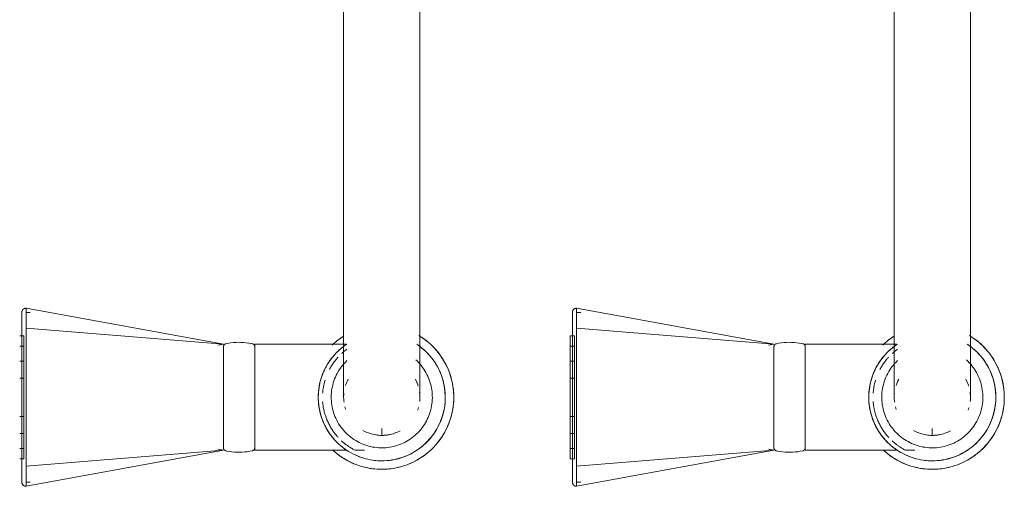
# Model space of a CAD drawing. Header units: millimetres. Extents: x -281 to 121694, y -16481 to 65128.
# Tile 45 of 256: x 14885 to 15117, y 18809 to 18919. Entities that reach past the tile are written whole.
import ezdxf

# ---------------------------------------------------------------- set-up
doc = ezdxf.new("R2010")
doc.units = ezdxf.units.MM
doc.layers.add('A--L74__VasteSanitaireVoorz', color=1, linetype='Continuous', lineweight=5)
doc.layers.add('A--L82__LosseGebruikersInvent', color=1, linetype='Continuous', lineweight=5)

# ---------------------------------------------------------------- blocks, each defined once
blk = doc.blocks.new('NLRS_82_FU_UN_spoekbak_gen_kad - spoelbak dxbxh 900x1200x957-V364-L_80_ 15')
at = {"layer": 'A--L74__VasteSanitaireVoorz'}
for p, q in [((37.39, -44.82), (84, -36.32)), ((84, -41.04), (84, -36.32)), ((167.39, -44.82), (214, -36.32)), ((214, -41.04), (214, -36.32)), ((84, -37.32), (83, -37.32)), ((214, -37.32), (213, -37.32)), ((37.39, -44.82), (84, -41.04)), ((84, -73.61), (84, -41.04)), ((167.39, -44.82), (214, -41.04)), ((214, -73.61), (214, -41.04)), ((85.5, -42.82), (84.5, -42.82)), ((84.5, -42.82), (84.5, -71.82)), ((84.5, -42.82), (84.5, -71.82)), ((85.5, -71.82), (85.5, -42.82)), ((85.5, -71.82), (85.5, -42.82)), ((215.5, -42.82), (214.5, -42.82)), ((214.5, -42.82), (214.5, -71.82)), ((214.5, -42.82), (214.5, -71.82)), ((6.3, -44.82), (4.1, -44.82)), ((30, -44.82), (8.29, -44.82)), ((30, -69.82), (30, -44.82)), ((38.71, -45.05), (37.39, -44.82)), ((37.39, -45.25), (37.39, -69.4)), ((85.5, -45.24), (84.5, -45.24)), ((84.5, -45.24), (84.5, -69.41)), ((84.5, -45.24), (84.5, -69.41)), ((84.5, -69.41), (84.5, -45.24)), ((84.5, -69.41), (84.5, -45.24)), ((85.5, -69.41), (85.5, -45.24)), ((85.5, -69.41), (85.5, -45.24)), ((85.5, -45.24), (85.5, -69.41)), ((85.5, -45.24), (85.5, -69.41)), ((136.3, -44.82), (134.1, -44.82)), ((160, -44.82), (138.29, -44.82)), ((160, -69.82), (160, -44.82)), ((168.71, -45.05), (167.39, -44.82)), ((167.39, -45.25), (167.39, -69.4)), ((215.5, -45.24), (214.5, -45.24)), ((214.5, -45.24), (214.5, -69.41)), ((214.5, -45.24), (214.5, -69.41)), ((214.5, -69.41), (214.5, -45.24)), ((214.5, -69.41), (214.5, -45.24)), ((0, -48.49), (0, -49.97)), ((85.5, -48.79), (84.5, -48.79)), ((84.5, -48.79), (84.5, -65.85)), ((84.5, -48.79), (84.5, -65.85)), ((84.5, -65.85), (84.5, -48.79)), ((84.5, -65.85), (84.5, -48.79)), ((85.5, -65.85), (85.5, -48.79)), ((85.5, -65.85), (85.5, -48.79)), ((85.5, -48.79), (85.5, -65.85)), ((85.5, -48.79), (85.5, -65.85)), ((130, -48.49), (130, -49.97)), ((215.5, -48.79), (214.5, -48.79)), ((214.5, -48.79), (214.5, -65.85)), ((214.5, -48.79), (214.5, -65.85)), ((214.5, -65.85), (214.5, -48.79)), ((214.5, -65.85), (214.5, -48.79)), ((85.5, -52.79), (84.5, -52.79)), ((84.5, -52.79), (84.5, -61.86)), ((84.5, -52.79), (84.5, -61.86)), ((84.5, -61.86), (84.5, -52.79)), ((84.5, -61.86), (84.5, -52.79)), ((85.5, -61.86), (85.5, -52.79)), ((85.5, -61.86), (85.5, -52.79)), ((85.5, -52.79), (85.5, -61.86)), ((85.5, -52.79), (85.5, -61.86)), ((215.5, -52.79), (214.5, -52.79)), ((214.5, -52.79), (214.5, -61.86)), ((214.5, -52.79), (214.5, -61.86)), ((214.5, -61.86), (214.5, -52.79)), ((214.5, -61.86), (214.5, -52.79)), ((84, -59.18), (84, -55.47)), ((214, -59.18), (214, -55.47)), ((84.5, -61.86), (85.5, -61.86)), ((214.5, -61.86), (215.5, -61.86)), ((84.5, -65.85), (85.5, -65.85)), ((214.5, -65.85), (215.5, -65.85)), ((37.39, -69.82), (38.71, -69.6)), ((84.5, -69.41), (85.5, -69.41)), ((167.39, -69.82), (168.71, -69.6)), ((214.5, -69.41), (215.5, -69.41)), ((8.39, -69.82), (30, -69.82)), ((37.39, -69.82), (84, -78.33)), ((37.39, -69.82), (84, -73.61)), ((84.5, -71.82), (85.5, -71.82)), ((138.39, -69.82), (160, -69.82)), ((167.39, -69.82), (214, -78.33)), ((167.39, -69.82), (214, -73.61)), ((214.5, -71.82), (215.5, -71.82)), ((84, -78.33), (84, -73.61)), ((214, -78.33), (214, -73.61)), ((83, -77.33), (84, -77.33)), ((213, -77.33), (214, -77.33)), ((-9, -87.32), (-9, -177.32)), ((9, -177.32), (9, -87.32)), ((121, -87.32), (121, -177.32)), ((139, -177.32), (139, -87.32))]:
    blk.add_line(p, q, dxfattribs=at)
at = {"layer": 'A--L74__VasteSanitaireVoorz', "flags": 128}
for points in [[(84, -36.32), (84.04, -36.32), (84.08, -36.32), (84.12, -36.33), (84.16, -36.33), (84.2, -36.34), (84.24, -36.35), (84.28, -36.36), (84.31, -36.37), (84.35, -36.38), (84.39, -36.4), (84.43, -36.41), (84.46, -36.43), (84.5, -36.45), (84.53, -36.47), (84.56, -36.49), (84.6, -36.52), (84.63, -36.54), (84.66, -36.57), (84.69, -36.59), (84.72, -36.62), (84.74, -36.65), (84.77, -36.68), (84.8, -36.71), (84.82, -36.75), (84.84, -36.78), (84.86, -36.81), (84.88, -36.85), (84.9, -36.88), (84.92, -36.92), (84.93, -36.96), (84.95, -36.99), (84.96, -37.03), (84.97, -37.07), (84.98, -37.11), (84.99, -37.15), (84.99, -37.19), (85, -37.23), (85, -37.27), (85, -37.31), (85, -37.32)], [(214, -36.32), (214.04, -36.32), (214.08, -36.32), (214.12, -36.33), (214.16, -36.33), (214.2, -36.34), (214.24, -36.35), (214.28, -36.36), (214.31, -36.37), (214.35, -36.38), (214.39, -36.4), (214.43, -36.41), (214.46, -36.43), (214.5, -36.45), (214.53, -36.47), (214.56, -36.49), (214.6, -36.52), (214.63, -36.54), (214.66, -36.57), (214.69, -36.59), (214.72, -36.62), (214.74, -36.65), (214.77, -36.68), (214.8, -36.71), (214.82, -36.75), (214.84, -36.78), (214.86, -36.81), (214.88, -36.85), (214.9, -36.88), (214.92, -36.92), (214.93, -36.96), (214.95, -36.99), (214.96, -37.03), (214.97, -37.07), (214.98, -37.11), (214.99, -37.15), (214.99, -37.19), (215, -37.23), (215, -37.27), (215, -37.31), (215, -37.32)], [(85, -37.32), (85, -37.32), (85, -37.34), (85, -37.36), (85, -37.4), (85, -37.43)], [(85, -41.36), (85, -41.14), (85, -40.92), (85, -40.7), (85, -40.49), (85, -40.28), (85, -40.07), (85, -39.87), (85, -39.68), (85, -39.49), (85, -39.31), (85, -39.13), (85, -38.97), (85, -38.8), (85, -38.65), (85, -38.5), (85, -38.36), (85, -38.23), (85, -38.11), (85, -37.99), (85, -37.89), (85, -37.79), (85, -37.7), (85, -37.62), (85, -37.55), (85, -37.49), (85, -37.44), (85, -37.39), (85, -37.36), (85, -37.34), (85, -37.32), (85, -37.32)], [(85, -37.43), (85, -37.84), (85, -38.33), (85, -38.89), (85, -39.53), (85, -40.24), (85, -41.03), (85, -41.88), (85, -42.81), (85, -43.8), (85, -44.86), (85, -45.99), (85, -47.18), (85, -48.43), (85, -49.74), (85, -51.11), (85, -52.53), (85, -53.39)], [(215, -37.32), (215, -37.32), (215, -37.34), (215, -37.36), (215, -37.4), (215, -37.43)], [(215, -41.36), (215, -41.14), (215, -40.92), (215, -40.7), (215, -40.49), (215, -40.28), (215, -40.07), (215, -39.87), (215, -39.68), (215, -39.49), (215, -39.31), (215, -39.13), (215, -38.97), (215, -38.8), (215, -38.65), (215, -38.5), (215, -38.36), (215, -38.23), (215, -38.11), (215, -37.99), (215, -37.89), (215, -37.79), (215, -37.7), (215, -37.62), (215, -37.55), (215, -37.49), (215, -37.44), (215, -37.39), (215, -37.36), (215, -37.34), (215, -37.32), (215, -37.32)], [(215, -37.43), (215, -37.84), (215, -38.33), (215, -38.89), (215, -39.53), (215, -40.24), (215, -41.03), (215, -41.88), (215, -42.81), (215, -43.8), (215, -44.86), (215, -45.99), (215, -47.18), (215, -48.43), (215, -49.74), (215, -51.11), (215, -52.53), (215, -53.39)], [(0, -40.32), (-0.68, -40.34), (-1.36, -40.38), (-2.04, -40.45), (-2.71, -40.54), (-3.38, -40.66), (-4.04, -40.81), (-4.7, -40.99), (-5.35, -41.19), (-5.99, -41.41), (-6.62, -41.67), (-7.24, -41.94), (-7.85, -42.25), (-8.45, -42.57), (-9.03, -42.92), (-9.6, -43.29), (-10.15, -43.69), (-10.69, -44.11), (-11.21, -44.54), (-11.71, -45), (-12.2, -45.48), (-12.66, -45.98), (-13.1, -46.49), (-13.53, -47.03), (-13.93, -47.57), (-14.31, -48.14), (-14.66, -48.72), (-14.99, -49.31), (-15.3, -49.92), (-15.59, -50.54), (-15.84, -51.16), (-16.08, -51.8), (-16.29, -52.45), (-16.47, -53.11), (-16.62, -53.77), (-16.75, -54.43), (-16.85, -55.11), (-16.93, -55.78), (-16.98, -56.46), (-17, -57.14), (-16.99, -57.82), (-16.96, -58.5), (-16.9, -59.18), (-16.81, -59.85), (-16.7, -60.52), (-16.56, -61.19), (-16.39, -61.85), (-16.19, -62.5), (-15.97, -63.14), (-15.73, -63.77), (-15.46, -64.4), (-15.16, -65.01), (-14.84, -65.61), (-14.5, -66.2), (-14.13, -66.77), (-13.74, -67.33), (-13.33, -67.87), (-12.9, -68.39), (-12.45, -68.9), (-11.97, -69.39), (-11.48, -69.86), (-10.97, -70.31), (-10.44, -70.74), (-9.9, -71.14), (-9.34, -71.53), (-8.76, -71.89)], [(11.48, -44.79), (10.97, -44.34), (10.44, -43.91), (9.9, -43.5), (9.34, -43.12), (8.76, -42.76), (8.17, -42.42), (7.57, -42.1), (6.96, -41.81), (6.33, -41.55), (5.69, -41.31), (5.05, -41.09), (4.4, -40.9), (3.74, -40.74), (3.07, -40.6), (2.4, -40.49), (1.72, -40.41), (1.05, -40.36), (0.37, -40.33), (0, -40.32)], [(85, -73.28), (85, -71.42), (85, -69.53), (85, -67.62), (85, -65.7), (85, -63.76), (85, -61.81), (85, -59.86), (85, -57.9), (85, -55.94), (85, -53.98), (85, -52.03), (85, -50.09), (85, -48.15), (85, -46.24), (85, -44.34), (85, -42.46), (85, -41.36)], [(130, -40.32), (129.32, -40.34), (128.64, -40.38), (127.96, -40.45), (127.29, -40.54), (126.62, -40.66), (125.96, -40.81), (125.3, -40.99), (124.65, -41.19), (124.01, -41.41), (123.38, -41.67), (122.76, -41.94), (122.15, -42.25), (121.55, -42.57), (120.97, -42.92), (120.4, -43.29), (119.85, -43.69), (119.31, -44.11), (118.79, -44.54), (118.29, -45), (117.8, -45.48), (117.34, -45.98), (116.9, -46.49), (116.47, -47.03), (116.07, -47.57), (115.69, -48.14), (115.34, -48.72), (115.01, -49.31), (114.7, -49.92), (114.41, -50.54), (114.16, -51.16), (113.92, -51.8), (113.71, -52.45), (113.53, -53.11), (113.38, -53.77), (113.25, -54.43), (113.15, -55.11), (113.07, -55.78), (113.02, -56.46), (113, -57.14), (113.01, -57.82), (113.04, -58.5), (113.1, -59.18), (113.19, -59.85), (113.3, -60.52), (113.44, -61.19), (113.61, -61.85), (113.81, -62.5), (114.03, -63.14), (114.27, -63.77), (114.54, -64.4), (114.84, -65.01), (115.16, -65.61), (115.5, -66.2), (115.87, -66.77), (116.26, -67.33), (116.67, -67.87), (117.1, -68.39), (117.55, -68.9), (118.03, -69.39), (118.52, -69.86), (119.03, -70.31), (119.56, -70.74), (120.1, -71.14), (120.66, -71.53), (121.24, -71.89)], [(141.48, -44.79), (140.97, -44.34), (140.44, -43.91), (139.9, -43.5), (139.34, -43.12), (138.76, -42.76), (138.17, -42.42), (137.57, -42.1), (136.96, -41.81), (136.33, -41.55), (135.69, -41.31), (135.05, -41.09), (134.4, -40.9), (133.74, -40.74), (133.07, -40.6), (132.4, -40.49), (131.72, -40.41), (131.05, -40.36), (130.37, -40.33), (130, -40.32)], [(215, -73.28), (215, -71.42), (215, -69.53), (215, -67.62), (215, -65.7), (215, -63.76), (215, -61.81), (215, -59.86), (215, -57.9), (215, -55.94), (215, -53.98), (215, -52.03), (215, -50.09), (215, -48.15), (215, -46.24), (215, -44.34), (215, -42.46), (215, -41.36)], [(0, -42.32), (-0.6, -42.34), (-1.2, -42.37), (-1.8, -42.43), (-2.39, -42.52), (-2.98, -42.62), (-3.57, -42.75), (-4.15, -42.91), (-4.72, -43.09), (-5.28, -43.29), (-5.84, -43.51), (-6.39, -43.75), (-6.93, -44.02), (-7.45, -44.31), (-7.97, -44.62), (-8.47, -44.94), (-8.96, -45.29), (-9.43, -45.66), (-9.89, -46.05), (-10.33, -46.45), (-10.76, -46.87), (-11.17, -47.31), (-11.56, -47.77), (-11.93, -48.24), (-12.29, -48.72), (-12.62, -49.22), (-12.94, -49.73), (-13.23, -50.25), (-13.5, -50.79), (-13.75, -51.33), (-13.98, -51.89), (-14.19, -52.45), (-14.37, -53.02), (-14.53, -53.6), (-14.67, -54.19), (-14.78, -54.77), (-14.87, -55.37), (-14.94, -55.96), (-14.98, -56.56), (-15, -57.16), (-14.99, -57.76), (-14.96, -58.36), (-14.91, -58.96), (-14.83, -59.55), (-14.73, -60.15), (-14.61, -60.73), (-14.46, -61.31), (-14.29, -61.89), (-14.09, -62.46), (-13.88, -63.02), (-13.64, -63.57), (-13.38, -64.11), (-13.1, -64.64), (-12.79, -65.15), (-12.47, -65.66), (-12.13, -66.15), (-11.76, -66.63), (-11.38, -67.09), (-10.98, -67.54), (-10.57, -67.97), (-10.13, -68.38), (-9.68, -68.78), (-9.22, -69.16), (-8.73, -69.52), (-8.24, -69.86)], [(8.47, -69.7), (8.96, -69.36), (9.43, -68.99), (9.89, -68.6), (10.33, -68.2), (10.76, -67.77), (11.17, -67.34), (11.56, -66.88), (11.93, -66.41), (12.29, -65.93), (12.62, -65.43), (12.94, -64.92), (13.23, -64.39), (13.5, -63.86), (13.75, -63.31), (13.98, -62.76), (14.19, -62.2), (14.37, -61.62), (14.53, -61.05), (14.67, -60.46), (14.78, -59.87), (14.87, -59.28), (14.94, -58.68), (14.98, -58.09), (15, -57.49), (14.99, -56.89), (14.96, -56.29), (14.91, -55.69), (14.83, -55.09), (14.73, -54.5), (14.61, -53.92), (14.46, -53.33), (14.29, -52.76), (14.09, -52.19), (13.88, -51.63), (13.64, -51.08), (13.38, -50.54), (13.1, -50.01), (12.79, -49.49), (12.47, -48.99), (12.13, -48.5), (11.76, -48.02), (11.38, -47.56), (10.98, -47.11), (10.57, -46.68), (10.13, -46.26), (9.68, -45.87), (9.22, -45.49), (8.73, -45.13), (8.24, -44.79), (7.73, -44.47), (7.21, -44.17), (6.68, -43.89), (6.14, -43.64), (5.59, -43.4), (5.02, -43.19), (4.46, -43), (3.88, -42.83), (3.3, -42.69), (2.71, -42.57), (2.12, -42.47), (1.52, -42.4), (0.92, -42.35), (0.32, -42.33), (0, -42.32)], [(130, -42.32), (129.4, -42.34), (128.8, -42.37), (128.2, -42.43), (127.61, -42.52), (127.02, -42.62), (126.43, -42.75), (125.85, -42.91), (125.28, -43.09), (124.72, -43.29), (124.16, -43.51), (123.61, -43.75), (123.07, -44.02), (122.55, -44.31), (122.03, -44.62), (121.53, -44.94), (121.04, -45.29), (120.57, -45.66), (120.11, -46.05), (119.67, -46.45), (119.24, -46.87), (118.83, -47.31), (118.44, -47.77), (118.07, -48.24), (117.71, -48.72), (117.38, -49.22), (117.06, -49.73), (116.77, -50.25), (116.5, -50.79), (116.25, -51.33), (116.02, -51.89), (115.81, -52.45), (115.63, -53.02), (115.47, -53.6), (115.33, -54.19), (115.22, -54.77), (115.13, -55.37), (115.06, -55.96), (115.02, -56.56), (115, -57.16), (115.01, -57.76), (115.04, -58.36), (115.09, -58.96), (115.17, -59.55), (115.27, -60.15), (115.39, -60.73), (115.54, -61.31), (115.71, -61.89), (115.91, -62.46), (116.12, -63.02), (116.36, -63.57), (116.62, -64.11), (116.9, -64.64), (117.21, -65.15), (117.53, -65.66), (117.87, -66.15), (118.24, -66.63), (118.62, -67.09), (119.02, -67.54), (119.43, -67.97), (119.87, -68.38), (120.32, -68.78), (120.78, -69.16), (121.27, -69.52), (121.76, -69.86)], [(138.47, -69.7), (138.96, -69.36), (139.43, -68.99), (139.89, -68.6), (140.33, -68.2), (140.76, -67.77), (141.17, -67.34), (141.56, -66.88), (141.93, -66.41), (142.29, -65.93), (142.62, -65.43), (142.94, -64.92), (143.23, -64.39), (143.5, -63.86), (143.75, -63.31), (143.98, -62.76), (144.19, -62.2), (144.37, -61.62), (144.53, -61.05), (144.67, -60.46), (144.78, -59.87), (144.87, -59.28), (144.94, -58.68), (144.98, -58.09), (145, -57.49), (144.99, -56.89), (144.96, -56.29), (144.91, -55.69), (144.83, -55.09), (144.73, -54.5), (144.61, -53.92), (144.46, -53.33), (144.29, -52.76), (144.09, -52.19), (143.88, -51.63), (143.64, -51.08), (143.38, -50.54), (143.1, -50.01), (142.79, -49.49), (142.47, -48.99), (142.13, -48.5), (141.76, -48.02), (141.38, -47.56), (140.98, -47.11), (140.57, -46.68), (140.13, -46.26), (139.68, -45.87), (139.22, -45.49), (138.73, -45.13), (138.24, -44.79), (137.73, -44.47), (137.21, -44.17), (136.68, -43.89), (136.14, -43.64), (135.59, -43.4), (135.02, -43.19), (134.46, -43), (133.88, -42.83), (133.3, -42.69), (132.71, -42.57), (132.12, -42.47), (131.52, -42.4), (130.92, -42.35), (130.32, -42.33), (130, -42.32)], [(0, -45.39), (-0.48, -45.4), (-0.95, -45.42), (-1.43, -45.47), (-1.9, -45.54), (-2.37, -45.62), (-2.84, -45.73), (-3.3, -45.85), (-3.76, -45.99), (-4.21, -46.15), (-4.65, -46.33), (-5.08, -46.52), (-5.51, -46.74), (-5.93, -46.96), (-6.34, -47.21), (-6.74, -47.47), (-7.13, -47.75), (-7.51, -48.04), (-7.87, -48.35), (-8.22, -48.67), (-8.56, -49.01), (-8.89, -49.36), (-9.2, -49.72), (-9.5, -50.09), (-9.78, -50.48), (-10.05, -50.87), (-10.3, -51.28), (-10.53, -51.7), (-10.75, -52.12), (-10.94, -52.56), (-11.13, -53), (-11.29, -53.45), (-11.44, -53.9), (-11.56, -54.36), (-11.67, -54.83), (-11.76, -55.29), (-11.84, -55.77), (-11.89, -56.24), (-11.92, -56.72), (-11.94, -57.2), (-11.93, -57.67), (-11.91, -58.15), (-11.87, -58.63), (-11.81, -59.1), (-11.72, -59.57), (-11.63, -60.04), (-11.51, -60.5), (-11.37, -60.96), (-11.22, -61.41), (-11.05, -61.85), (-10.86, -62.29), (-10.65, -62.72), (-10.42, -63.14), (-10.18, -63.56), (-9.93, -63.96), (-9.65, -64.35), (-9.36, -64.73), (-9.06, -65.1), (-8.74, -65.45), (-8.41, -65.8), (-8.06, -66.13)], [(8.22, -65.98), (8.56, -65.64), (8.89, -65.29), (9.2, -64.93), (9.5, -64.56), (9.78, -64.17), (10.05, -63.77), (10.3, -63.37), (10.53, -62.95), (10.75, -62.53), (10.94, -62.09), (11.13, -61.65), (11.29, -61.2), (11.44, -60.75), (11.56, -60.29), (11.67, -59.82), (11.76, -59.35), (11.84, -58.88), (11.89, -58.41), (11.92, -57.93), (11.94, -57.45), (11.93, -56.98), (11.91, -56.5), (11.87, -56.02), (11.81, -55.55), (11.72, -55.08), (11.63, -54.61), (11.51, -54.15), (11.37, -53.69), (11.22, -53.24), (11.05, -52.79), (10.86, -52.36), (10.65, -51.93), (10.42, -51.5), (10.18, -51.09), (9.93, -50.69), (9.65, -50.3), (9.36, -49.92), (9.06, -49.55), (8.74, -49.19), (8.41, -48.85), (8.06, -48.52), (7.71, -48.21), (7.33, -47.9), (6.95, -47.62), (6.56, -47.35), (6.15, -47.09), (5.74, -46.86), (5.32, -46.64), (4.89, -46.43), (4.45, -46.24), (4, -46.08), (3.55, -45.92), (3.09, -45.79), (2.62, -45.68), (2.16, -45.58), (1.68, -45.51), (1.21, -45.45), (0.73, -45.41), (0.26, -45.39), (0, -45.39)], [(30, -45.42), (30, -45.39), (30, -45.36), (30.01, -45.33), (30.01, -45.3), (30.01, -45.27), (30.02, -45.24), (30.03, -45.21), (30.04, -45.18), (30.05, -45.16), (30.06, -45.13), (30.07, -45.1), (30.08, -45.07), (30.1, -45.05), (30.11, -45.02), (30.13, -45), (30.15, -44.97), (30.17, -44.95), (30.19, -44.92), (30.21, -44.9), (30.23, -44.88), (30.25, -44.86), (30.27, -44.84), (30.3, -44.82), (30.32, -44.8), (30.34, -44.79), (30.37, -44.77), (30.4, -44.76), (30.42, -44.74), (30.45, -44.73), (30.48, -44.72), (30.51, -44.71), (30.53, -44.7), (30.56, -44.69), (30.59, -44.69)], [(30, -45.42), (30, -45.43), (30, -45.46), (30, -45.5), (30, -45.57), (30, -45.66), (30, -45.76), (30, -45.88), (30, -46.02), (30, -46.18), (30, -46.36), (30, -46.55), (30, -46.76), (30, -46.99), (30, -47.24), (30, -47.5), (30, -47.78), (30, -48.07), (30, -48.37), (30, -48.7), (30, -49.03), (30, -49.38), (30, -49.74), (30, -50.11), (30, -50.5), (30, -50.89), (30, -51.3), (30, -51.71), (30, -52.14), (30, -52.57), (30, -53.01), (30, -53.46), (30, -53.91), (30, -54.37), (30, -54.83), (30, -55.3), (30, -55.77), (30, -56.24), (30, -56.72), (30, -57.2), (30, -57.67), (30, -58.15), (30, -58.62), (30, -59.09), (30, -59.56), (30, -60.03), (30, -60.49), (30, -60.95), (30, -61.4), (30, -61.84), (30, -62.28), (30, -62.71), (30, -63.13), (30, -63.54), (30, -63.94), (30, -64.33), (30, -64.71), (30, -65.08), (30, -65.43), (30, -65.77), (30, -66.1), (30, -66.42), (30, -66.72), (30, -67), (30, -67.27), (30, -67.52), (30, -67.76), (30, -67.98), (30, -68.19), (30, -68.37), (30, -68.54), (30, -68.69), (30, -68.82), (30, -68.94), (30, -69.03), (30, -69.11), (30, -69.17), (30, -69.21), (30, -69.23), (30, -69.23)], [(30, -46.46), (30, -46.28), (30, -46.11), (30, -45.96), (30, -45.82), (30, -45.71), (30, -45.62), (30, -45.54), (30, -45.48), (30, -45.44), (30, -45.42), (30, -45.42)], [(30.59, -44.69), (31.18, -44.57), (31.78, -44.48), (32.37, -44.42), (32.97, -44.38), (33.57, -44.36), (34.17, -44.37), (34.77, -44.4), (35.37, -44.45), (35.96, -44.53), (36.55, -44.64), (36.8, -44.69)], [(36.8, -44.69), (36.83, -44.69), (36.86, -44.7), (36.88, -44.71), (36.91, -44.72), (36.94, -44.73), (36.97, -44.74), (36.99, -44.76), (37.02, -44.77), (37.05, -44.79), (37.07, -44.8), (37.1, -44.82), (37.12, -44.84), (37.14, -44.86), (37.16, -44.88), (37.18, -44.9), (37.21, -44.92), (37.22, -44.95), (37.24, -44.97), (37.26, -44.99), (37.28, -45.02), (37.29, -45.05), (37.31, -45.07), (37.32, -45.1), (37.33, -45.13), (37.34, -45.15), (37.35, -45.18), (37.36, -45.21), (37.37, -45.24), (37.38, -45.27), (37.38, -45.3), (37.39, -45.33), (37.39, -45.36), (37.39, -45.39), (37.39, -45.42)], [(37.39, -69.23), (37.39, -69.22), (37.39, -69.19), (37.39, -69.14), (37.39, -69.08), (37.39, -68.99), (37.39, -68.89), (37.39, -68.77), (37.39, -68.62), (37.39, -68.47), (37.39, -68.29), (37.39, -68.09), (37.39, -67.88), (37.39, -67.66), (37.39, -67.41), (37.39, -67.15), (37.39, -66.87), (37.39, -66.58), (37.39, -66.27), (37.39, -65.95), (37.39, -65.62), (37.39, -65.27), (37.39, -64.91), (37.39, -64.54), (37.39, -64.15), (37.39, -63.76), (37.39, -63.35), (37.39, -62.93), (37.39, -62.51), (37.39, -62.08), (37.39, -61.64), (37.39, -61.19), (37.39, -60.74), (37.39, -60.28), (37.39, -59.81), (37.39, -59.35), (37.39, -58.88), (37.39, -58.4), (37.39, -57.93), (37.39, -57.45), (37.39, -56.98), (37.39, -56.5), (37.39, -56.03), (37.39, -55.55), (37.39, -55.08), (37.39, -54.62), (37.39, -54.16), (37.39, -53.7), (37.39, -53.25), (37.39, -52.81), (37.39, -52.37), (37.39, -51.94), (37.39, -51.52), (37.39, -51.11), (37.39, -50.71), (37.39, -50.32), (37.39, -49.94), (37.39, -49.57), (37.39, -49.22), (37.39, -48.87), (37.39, -48.55), (37.39, -48.23), (37.39, -47.93), (37.39, -47.65), (37.39, -47.38), (37.39, -47.12), (37.39, -46.89), (37.39, -46.67), (37.39, -46.46), (37.39, -46.28), (37.39, -46.11), (37.39, -45.96), (37.39, -45.82), (37.39, -45.71), (37.39, -45.62), (37.39, -45.54), (37.39, -45.48), (37.39, -45.44), (37.39, -45.42), (37.39, -45.42)], [(37.39, -45.42), (37.39, -45.43), (37.39, -45.46), (37.39, -45.5), (37.39, -45.57), (37.39, -45.66), (37.39, -45.76), (37.39, -45.88), (37.39, -46.02), (37.39, -46.18), (37.39, -46.36)], [(130, -45.39), (129.52, -45.4), (129.05, -45.42), (128.57, -45.47), (128.1, -45.54), (127.63, -45.62), (127.16, -45.73), (126.7, -45.85), (126.24, -45.99), (125.79, -46.15), (125.35, -46.33), (124.92, -46.52), (124.49, -46.74), (124.07, -46.96), (123.66, -47.21), (123.26, -47.47), (122.87, -47.75), (122.49, -48.04), (122.13, -48.35), (121.78, -48.67), (121.44, -49.01), (121.11, -49.36), (120.8, -49.72), (120.5, -50.09), (120.22, -50.48), (119.95, -50.87), (119.7, -51.28), (119.47, -51.7), (119.25, -52.12), (119.06, -52.56), (118.87, -53), (118.71, -53.45), (118.56, -53.9), (118.44, -54.36), (118.33, -54.83), (118.24, -55.29), (118.16, -55.77), (118.11, -56.24), (118.08, -56.72), (118.06, -57.2), (118.07, -57.67), (118.09, -58.15), (118.13, -58.63), (118.19, -59.1), (118.28, -59.57), (118.37, -60.04), (118.49, -60.5), (118.63, -60.96), (118.78, -61.41), (118.95, -61.85), (119.14, -62.29), (119.35, -62.72), (119.58, -63.14), (119.82, -63.56), (120.07, -63.96), (120.35, -64.35), (120.64, -64.73), (120.94, -65.1), (121.26, -65.45), (121.59, -65.8), (121.94, -66.13)], [(138.22, -65.98), (138.56, -65.64), (138.89, -65.29), (139.2, -64.93), (139.5, -64.56), (139.78, -64.17), (140.05, -63.77), (140.3, -63.37), (140.53, -62.95), (140.75, -62.53), (140.94, -62.09), (141.13, -61.65), (141.29, -61.2), (141.44, -60.75), (141.56, -60.29), (141.67, -59.82), (141.76, -59.35), (141.84, -58.88), (141.89, -58.41), (141.92, -57.93), (141.94, -57.45), (141.93, -56.98), (141.91, -56.5), (141.87, -56.02), (141.81, -55.55), (141.72, -55.08), (141.63, -54.61), (141.51, -54.15), (141.37, -53.69), (141.22, -53.24), (141.05, -52.79), (140.86, -52.36), (140.65, -51.93), (140.42, -51.5), (140.18, -51.09), (139.93, -50.69), (139.65, -50.3), (139.36, -49.92), (139.06, -49.55), (138.74, -49.19), (138.41, -48.85), (138.06, -48.52), (137.71, -48.21), (137.33, -47.9), (136.95, -47.62), (136.56, -47.35), (136.15, -47.09), (135.74, -46.86), (135.32, -46.64), (134.89, -46.43), (134.45, -46.24), (134, -46.08), (133.55, -45.92), (133.09, -45.79), (132.62, -45.68), (132.16, -45.58), (131.68, -45.51), (131.21, -45.45), (130.73, -45.41), (130.26, -45.39), (130, -45.39)], [(160, -45.42), (160, -45.39), (160, -45.36), (160.01, -45.33), (160.01, -45.3), (160.01, -45.27), (160.02, -45.24), (160.03, -45.21), (160.04, -45.18), (160.05, -45.16), (160.06, -45.13), (160.07, -45.1), (160.08, -45.07), (160.1, -45.05), (160.11, -45.02), (160.13, -45), (160.15, -44.97), (160.17, -44.95), (160.19, -44.92), (160.21, -44.9), (160.23, -44.88), (160.25, -44.86), (160.27, -44.84), (160.3, -44.82), (160.32, -44.8), (160.34, -44.79), (160.37, -44.77), (160.4, -44.76), (160.42, -44.74), (160.45, -44.73), (160.48, -44.72), (160.51, -44.71), (160.53, -44.7), (160.56, -44.69), (160.59, -44.69)], [(160, -45.42), (160, -45.43), (160, -45.46), (160, -45.5), (160, -45.57), (160, -45.66), (160, -45.76), (160, -45.88), (160, -46.02), (160, -46.18), (160, -46.36), (160, -46.55), (160, -46.76), (160, -46.99), (160, -47.24), (160, -47.5), (160, -47.78), (160, -48.07), (160, -48.37), (160, -48.7), (160, -49.03), (160, -49.38), (160, -49.74), (160, -50.11), (160, -50.5), (160, -50.89), (160, -51.3), (160, -51.71), (160, -52.14), (160, -52.57), (160, -53.01), (160, -53.46), (160, -53.91), (160, -54.37), (160, -54.83), (160, -55.3), (160, -55.77), (160, -56.24), (160, -56.72), (160, -57.2), (160, -57.67), (160, -58.15), (160, -58.62), (160, -59.09), (160, -59.56), (160, -60.03), (160, -60.49), (160, -60.95), (160, -61.4), (160, -61.84), (160, -62.28), (160, -62.71), (160, -63.13), (160, -63.54), (160, -63.94), (160, -64.33), (160, -64.71), (160, -65.08), (160, -65.43), (160, -65.77), (160, -66.1), (160, -66.42), (160, -66.72), (160, -67), (160, -67.27), (160, -67.52), (160, -67.76), (160, -67.98), (160, -68.19), (160, -68.37), (160, -68.54), (160, -68.69), (160, -68.82), (160, -68.94), (160, -69.03), (160, -69.11), (160, -69.17), (160, -69.21), (160, -69.23), (160, -69.23)], [(160, -46.46), (160, -46.28), (160, -46.11), (160, -45.96), (160, -45.82), (160, -45.71), (160, -45.62), (160, -45.54), (160, -45.48), (160, -45.44), (160, -45.42), (160, -45.42)], [(160.59, -44.69), (161.18, -44.57), (161.78, -44.48), (162.37, -44.42), (162.97, -44.38), (163.57, -44.36), (164.17, -44.37), (164.77, -44.4), (165.37, -44.45), (165.96, -44.53), (166.55, -44.64), (166.8, -44.69)], [(166.8, -44.69), (166.83, -44.69), (166.86, -44.7), (166.88, -44.71), (166.91, -44.72), (166.94, -44.73), (166.97, -44.74), (166.99, -44.76), (167.02, -44.77), (167.05, -44.79), (167.07, -44.8), (167.1, -44.82), (167.12, -44.84), (167.14, -44.86), (167.16, -44.88), (167.18, -44.9), (167.21, -44.92), (167.22, -44.95), (167.24, -44.97), (167.26, -44.99), (167.28, -45.02), (167.29, -45.05), (167.31, -45.07), (167.32, -45.1), (167.33, -45.13), (167.34, -45.15), (167.35, -45.18), (167.36, -45.21), (167.37, -45.24), (167.38, -45.27), (167.38, -45.3), (167.39, -45.33), (167.39, -45.36), (167.39, -45.39), (167.39, -45.42)], [(167.39, -69.23), (167.39, -69.22), (167.39, -69.19), (167.39, -69.14), (167.39, -69.08), (167.39, -68.99), (167.39, -68.89), (167.39, -68.77), (167.39, -68.62), (167.39, -68.47), (167.39, -68.29), (167.39, -68.09), (167.39, -67.88), (167.39, -67.66), (167.39, -67.41), (167.39, -67.15), (167.39, -66.87), (167.39, -66.58), (167.39, -66.27), (167.39, -65.95), (167.39, -65.62), (167.39, -65.27), (167.39, -64.91), (167.39, -64.54), (167.39, -64.15), (167.39, -63.76), (167.39, -63.35), (167.39, -62.93), (167.39, -62.51), (167.39, -62.08), (167.39, -61.64), (167.39, -61.19), (167.39, -60.74), (167.39, -60.28), (167.39, -59.81), (167.39, -59.35), (167.39, -58.88), (167.39, -58.4), (167.39, -57.93), (167.39, -57.45), (167.39, -56.98), (167.39, -56.5), (167.39, -56.03), (167.39, -55.55), (167.39, -55.08), (167.39, -54.62), (167.39, -54.16), (167.39, -53.7), (167.39, -53.25), (167.39, -52.81), (167.39, -52.37), (167.39, -51.94), (167.39, -51.52), (167.39, -51.11), (167.39, -50.71), (167.39, -50.32), (167.39, -49.94), (167.39, -49.57), (167.39, -49.22), (167.39, -48.87), (167.39, -48.55), (167.39, -48.23), (167.39, -47.93), (167.39, -47.65), (167.39, -47.38), (167.39, -47.12), (167.39, -46.89), (167.39, -46.67), (167.39, -46.46), (167.39, -46.28), (167.39, -46.11), (167.39, -45.96), (167.39, -45.82), (167.39, -45.71), (167.39, -45.62), (167.39, -45.54), (167.39, -45.48), (167.39, -45.44), (167.39, -45.42), (167.39, -45.42)], [(167.39, -45.42), (167.39, -45.43), (167.39, -45.46), (167.39, -45.5), (167.39, -45.57), (167.39, -45.66), (167.39, -45.76), (167.39, -45.88), (167.39, -46.02), (167.39, -46.18), (167.39, -46.36)], [(-4.33, -49.43), (-4.01, -49.27), (-3.68, -49.11), (-3.35, -48.97), (-3.01, -48.84), (-2.67, -48.73), (-2.33, -48.63), (-1.98, -48.54), (-1.63, -48.47), (-1.27, -48.41), (-0.91, -48.37), (-0.55, -48.34), (-0.19, -48.33), (0, -48.32)], [(0, -48.32), (0.36, -48.33), (0.72, -48.35), (1.08, -48.39), (1.43, -48.44), (1.79, -48.5), (2.14, -48.58), (2.49, -48.67), (2.83, -48.78), (3.17, -48.9), (3.5, -49.03), (3.83, -49.18), (4.16, -49.34), (4.47, -49.51)], [(125.67, -49.43), (125.99, -49.27), (126.32, -49.11), (126.65, -48.97), (126.99, -48.84), (127.33, -48.73), (127.67, -48.63), (128.02, -48.54), (128.37, -48.47), (128.73, -48.41), (129.09, -48.37), (129.45, -48.34), (129.81, -48.33), (130, -48.32)], [(130, -48.32), (130.36, -48.33), (130.72, -48.35), (131.08, -48.39), (131.43, -48.44), (131.79, -48.5), (132.14, -48.58), (132.49, -48.67), (132.83, -48.78), (133.17, -48.9), (133.5, -49.03), (133.83, -49.18), (134.16, -49.34), (134.47, -49.51)], [(85, -53.39), (85, -53.57), (85, -53.76), (85, -53.96), (85, -54.16), (85, -54.37), (85, -54.58), (85, -54.79), (85, -55.01), (85, -55.24), (85, -55.46), (85, -55.69), (85, -55.92), (85, -56.16), (85, -56.4), (85, -56.63), (85, -56.87), (85, -57.11), (85, -57.35), (85, -57.59), (85, -57.83), (85, -58.07), (85, -58.31), (85, -58.54), (85, -58.78), (85, -59.01), (85, -59.24), (85, -59.46), (85, -59.69), (85, -59.9), (85, -60.12), (85, -60.33), (85, -60.53), (85, -60.73), (85, -60.93), (85, -61.12), (85, -61.26)], [(215, -53.39), (215, -53.57), (215, -53.76), (215, -53.96), (215, -54.16), (215, -54.37), (215, -54.58), (215, -54.79), (215, -55.01), (215, -55.24), (215, -55.46), (215, -55.69), (215, -55.92), (215, -56.16), (215, -56.4), (215, -56.63), (215, -56.87), (215, -57.11), (215, -57.35), (215, -57.59), (215, -57.83), (215, -58.07), (215, -58.31), (215, -58.54), (215, -58.78), (215, -59.01), (215, -59.24), (215, -59.46), (215, -59.69), (215, -59.9), (215, -60.12), (215, -60.33), (215, -60.53), (215, -60.73), (215, -60.93), (215, -61.12), (215, -61.26)], [(-8.68, -54.93), (-8.57, -54.59), (-8.46, -54.24)], [(8.51, -54.4), (8.62, -54.74), (8.72, -55.09)], [(121.32, -54.93), (121.43, -54.59), (121.54, -54.24)], [(138.51, -54.4), (138.62, -54.74), (138.72, -55.09)], [(-8.92, -58.5), (-8.96, -58.14), (-8.99, -57.78), (-9, -57.42), (-9, -57.06), (-8.98, -56.7), (-8.95, -56.34)], [(-9, -57.32), (-9, -57.35), (-9, -57.42), (-9, -57.54), (-9, -57.71), (-9, -57.92), (-9, -58.18), (-9, -58.49), (-9, -58.85), (-9, -59.25), (-9, -59.69), (-9, -60.18), (-9, -60.71), (-9, -61.29), (-9, -61.91), (-9, -62.56), (-9, -63.26), (-9, -64), (-9, -64.77), (-9, -65.58), (-9, -66.42), (-9, -67.3), (-9, -68.21), (-9, -69.15), (-9, -70.12), (-9, -71.11), (-9, -72.14), (-9, -73.18), (-9, -74.25), (-9, -75.34), (-9, -76.45), (-9, -77.58), (-9, -78.72), (-9, -79.88), (-9, -81.05), (-9, -82.22), (-9, -83.41), (-9, -84.6), (-9, -85.8), (-9, -87), (-9, -87.32)], [(8.92, -56.15), (8.96, -56.51), (8.99, -56.87), (9, -57.23), (9, -57.59), (8.98, -57.95), (8.95, -58.3)], [(9, -87.32), (9, -86.12), (9, -84.93), (9, -83.73), (9, -82.54), (9, -81.36), (9, -80.19), (9, -79.03), (9, -77.89), (9, -76.76), (9, -75.64), (9, -74.55), (9, -73.47), (9, -72.42), (9, -71.39), (9, -70.38), (9, -69.41), (9, -68.46), (9, -67.54), (9, -66.66), (9, -65.8), (9, -64.98), (9, -64.2), (9, -63.46), (9, -62.75), (9, -62.08), (9, -61.45), (9, -60.87), (9, -60.32), (9, -59.82), (9, -59.36), (9, -58.95), (9, -58.58), (9, -58.26), (9, -57.99), (9, -57.76), (9, -57.58), (9, -57.45), (9, -57.36), (9, -57.33)], [(121.08, -58.5), (121.04, -58.14), (121.01, -57.78), (121, -57.42), (121, -57.06), (121.02, -56.7), (121.05, -56.34)], [(121, -57.32), (121, -57.35), (121, -57.42), (121, -57.54), (121, -57.71), (121, -57.92), (121, -58.18), (121, -58.49), (121, -58.85), (121, -59.25), (121, -59.69), (121, -60.18), (121, -60.71), (121, -61.29), (121, -61.91), (121, -62.56), (121, -63.26), (121, -64), (121, -64.77), (121, -65.58), (121, -66.42), (121, -67.3), (121, -68.21), (121, -69.15), (121, -70.12), (121, -71.11), (121, -72.14), (121, -73.18), (121, -74.25), (121, -75.34), (121, -76.45), (121, -77.58), (121, -78.72), (121, -79.88), (121, -81.05), (121, -82.22), (121, -83.41), (121, -84.6), (121, -85.8), (121, -87), (121, -87.32)], [(138.92, -56.15), (138.96, -56.51), (138.99, -56.87), (139, -57.23), (139, -57.59), (138.98, -57.95), (138.95, -58.3)], [(139, -87.32), (139, -86.12), (139, -84.93), (139, -83.73), (139, -82.54), (139, -81.36), (139, -80.19), (139, -79.03), (139, -77.89), (139, -76.76), (139, -75.64), (139, -74.55), (139, -73.47), (139, -72.42), (139, -71.39), (139, -70.38), (139, -69.41), (139, -68.46), (139, -67.54), (139, -66.66), (139, -65.8), (139, -64.98), (139, -64.2), (139, -63.46), (139, -62.75), (139, -62.08), (139, -61.45), (139, -60.87), (139, -60.32), (139, -59.82), (139, -59.36), (139, -58.95), (139, -58.58), (139, -58.26), (139, -57.99), (139, -57.76), (139, -57.58), (139, -57.45), (139, -57.36), (139, -57.33)], [(-8.1, -61.25), (-8.25, -60.92), (-8.39, -60.59), (-8.51, -60.25), (-8.62, -59.9)], [(8.57, -60.06), (8.46, -60.4), (8.33, -60.74), (8.18, -61.07), (8.03, -61.39)], [(121.9, -61.25), (121.75, -60.92), (121.61, -60.59), (121.49, -60.25), (121.38, -59.9)], [(138.57, -60.06), (138.46, -60.4), (138.33, -60.74), (138.18, -61.07), (138.03, -61.39)], [(85, -61.26), (85, -62.71), (85, -64.11), (85, -65.46), (85, -66.74), (85, -67.97), (85, -69.13), (85, -70.23), (85, -71.26), (85, -72.23), (85, -73.13), (85, -73.95), (85, -74.71), (85, -75.39), (85, -76), (85, -76.53), (85, -76.99), (85, -77.22)], [(215, -61.26), (215, -62.71), (215, -64.11), (215, -65.46), (215, -66.74), (215, -67.97), (215, -69.13), (215, -70.23), (215, -71.26), (215, -72.23), (215, -73.13), (215, -73.95), (215, -74.71), (215, -75.39), (215, -76), (215, -76.53), (215, -76.99), (215, -77.22)], [(9.03, -71.73), (9.6, -71.35), (10.15, -70.96), (10.69, -70.54), (11.21, -70.1), (11.71, -69.65)], [(30, -69.23), (30, -69.22), (30, -69.19), (30, -69.14), (30, -69.08), (30, -68.99), (30, -68.89), (30, -68.77), (30, -68.62), (30, -68.47), (30, -68.29)], [(30.59, -69.96), (30.57, -69.96), (30.54, -69.95), (30.51, -69.94), (30.48, -69.93), (30.45, -69.92), (30.42, -69.9), (30.4, -69.89), (30.37, -69.88), (30.35, -69.86), (30.32, -69.84), (30.3, -69.83), (30.27, -69.81), (30.25, -69.79), (30.23, -69.77), (30.21, -69.75), (30.19, -69.72), (30.17, -69.7), (30.15, -69.68), (30.13, -69.65), (30.12, -69.63), (30.1, -69.6), (30.09, -69.58), (30.07, -69.55), (30.06, -69.52), (30.05, -69.49), (30.04, -69.47), (30.03, -69.44), (30.02, -69.41), (30.02, -69.38), (30.01, -69.35), (30.01, -69.32), (30, -69.29), (30, -69.26), (30, -69.23)], [(37.39, -69.23), (37.39, -69.26), (37.39, -69.29), (37.39, -69.32), (37.38, -69.35), (37.38, -69.38), (37.37, -69.41), (37.36, -69.44), (37.35, -69.46), (37.34, -69.49), (37.33, -69.52), (37.32, -69.55), (37.31, -69.57), (37.29, -69.6), (37.28, -69.63), (37.26, -69.65), (37.24, -69.68), (37.23, -69.7), (37.21, -69.72), (37.19, -69.75), (37.17, -69.77), (37.14, -69.79), (37.12, -69.81), (37.1, -69.83), (37.07, -69.84), (37.05, -69.86), (37.02, -69.88), (37, -69.89), (36.97, -69.9), (36.94, -69.92), (36.91, -69.93), (36.89, -69.94), (36.86, -69.95), (36.83, -69.96), (36.8, -69.96)], [(37.39, -68.19), (37.39, -68.37), (37.39, -68.54), (37.39, -68.69), (37.39, -68.82), (37.39, -68.94), (37.39, -69.03), (37.39, -69.11), (37.39, -69.17), (37.39, -69.21), (37.39, -69.23), (37.39, -69.23)], [(139.03, -71.73), (139.6, -71.35), (140.15, -70.96), (140.69, -70.54), (141.21, -70.1), (141.71, -69.65)], [(160, -69.23), (160, -69.22), (160, -69.19), (160, -69.14), (160, -69.08), (160, -68.99), (160, -68.89), (160, -68.77), (160, -68.62), (160, -68.47), (160, -68.29)], [(160.59, -69.96), (160.57, -69.96), (160.54, -69.95), (160.51, -69.94), (160.48, -69.93), (160.45, -69.92), (160.42, -69.9), (160.4, -69.89), (160.37, -69.88), (160.35, -69.86), (160.32, -69.84), (160.3, -69.83), (160.27, -69.81), (160.25, -69.79), (160.23, -69.77), (160.21, -69.75), (160.19, -69.72), (160.17, -69.7), (160.15, -69.68), (160.13, -69.65), (160.12, -69.63), (160.1, -69.6), (160.09, -69.58), (160.07, -69.55), (160.06, -69.52), (160.05, -69.49), (160.04, -69.47), (160.03, -69.44), (160.02, -69.41), (160.02, -69.38), (160.01, -69.35), (160.01, -69.32), (160, -69.29), (160, -69.26), (160, -69.23)], [(167.39, -69.23), (167.39, -69.26), (167.39, -69.29), (167.39, -69.32), (167.38, -69.35), (167.38, -69.38), (167.37, -69.41), (167.36, -69.44), (167.35, -69.46), (167.34, -69.49), (167.33, -69.52), (167.32, -69.55), (167.31, -69.57), (167.29, -69.6), (167.28, -69.63), (167.26, -69.65), (167.24, -69.68), (167.23, -69.7), (167.21, -69.72), (167.19, -69.75), (167.17, -69.77), (167.14, -69.79), (167.12, -69.81), (167.1, -69.83), (167.07, -69.84), (167.05, -69.86), (167.02, -69.88), (167, -69.89), (166.97, -69.9), (166.94, -69.92), (166.91, -69.93), (166.89, -69.94), (166.86, -69.95), (166.83, -69.96), (166.8, -69.96)], [(167.39, -68.19), (167.39, -68.37), (167.39, -68.54), (167.39, -68.69), (167.39, -68.82), (167.39, -68.94), (167.39, -69.03), (167.39, -69.11), (167.39, -69.17), (167.39, -69.21), (167.39, -69.23), (167.39, -69.23)], [(36.8, -69.96), (36.21, -70.07), (35.61, -70.16), (35.02, -70.23), (34.42, -70.27), (33.82, -70.29), (33.22, -70.28), (32.62, -70.25), (32.02, -70.19), (31.43, -70.11), (30.84, -70.01), (30.59, -69.96)], [(166.8, -69.96), (166.21, -70.07), (165.61, -70.16), (165.02, -70.23), (164.42, -70.27), (163.82, -70.29), (163.22, -70.28), (162.62, -70.25), (162.02, -70.19), (161.43, -70.11), (160.84, -70.01), (160.59, -69.96)], [(85, -77.33), (85, -77.32), (85, -77.31), (85, -77.29), (85, -77.25), (85, -77.21), (85, -77.16), (85, -77.1), (85, -77.02), (85, -76.94), (85, -76.86), (85, -76.76), (85, -76.65), (85, -76.54), (85, -76.41), (85, -76.28), (85, -76.14), (85, -75.99), (85, -75.84), (85, -75.68), (85, -75.51), (85, -75.33), (85, -75.15), (85, -74.96), (85, -74.77), (85, -74.57), (85, -74.37), (85, -74.16), (85, -73.94), (85, -73.73), (85, -73.5), (85, -73.28)], [(215, -77.33), (215, -77.32), (215, -77.31), (215, -77.29), (215, -77.25), (215, -77.21), (215, -77.16), (215, -77.1), (215, -77.02), (215, -76.94), (215, -76.86), (215, -76.76), (215, -76.65), (215, -76.54), (215, -76.41), (215, -76.28), (215, -76.14), (215, -75.99), (215, -75.84), (215, -75.68), (215, -75.51), (215, -75.33), (215, -75.15), (215, -74.96), (215, -74.77), (215, -74.57), (215, -74.37), (215, -74.16), (215, -73.94), (215, -73.73), (215, -73.5), (215, -73.28)], [(85, -77.33), (85, -77.37), (85, -77.41), (84.99, -77.45), (84.99, -77.49), (84.98, -77.53), (84.97, -77.57), (84.96, -77.61), (84.95, -77.64), (84.94, -77.68), (84.92, -77.72), (84.9, -77.76), (84.89, -77.79), (84.87, -77.83), (84.85, -77.86), (84.83, -77.89), (84.8, -77.93), (84.78, -77.96), (84.75, -77.99), (84.72, -78.02), (84.7, -78.05), (84.67, -78.07), (84.64, -78.1), (84.61, -78.12), (84.57, -78.15), (84.54, -78.17), (84.51, -78.19), (84.47, -78.21), (84.44, -78.23), (84.4, -78.25), (84.36, -78.26), (84.32, -78.27), (84.29, -78.29), (84.25, -78.3), (84.21, -78.31), (84.17, -78.31), (84.13, -78.32), (84.09, -78.33), (84.05, -78.33), (84.01, -78.33), (84, -78.33)], [(85, -77.22), (85, -77.26), (85, -77.29), (85, -77.31), (85, -77.33), (85, -77.33)], [(215, -77.33), (215, -77.37), (215, -77.41), (214.99, -77.45), (214.99, -77.49), (214.98, -77.53), (214.97, -77.57), (214.96, -77.61), (214.95, -77.64), (214.94, -77.68), (214.92, -77.72), (214.9, -77.76), (214.89, -77.79), (214.87, -77.83), (214.85, -77.86), (214.83, -77.89), (214.8, -77.93), (214.78, -77.96), (214.75, -77.99), (214.72, -78.02), (214.7, -78.05), (214.67, -78.07), (214.64, -78.1), (214.61, -78.12), (214.57, -78.15), (214.54, -78.17), (214.51, -78.19), (214.47, -78.21), (214.44, -78.23), (214.4, -78.25), (214.36, -78.26), (214.32, -78.27), (214.29, -78.29), (214.25, -78.3), (214.21, -78.31), (214.17, -78.31), (214.13, -78.32), (214.09, -78.33), (214.05, -78.33), (214.01, -78.33), (214, -78.33)], [(215, -77.22), (215, -77.26), (215, -77.29), (215, -77.31), (215, -77.33), (215, -77.33)]]:
    blk.add_lwpolyline(points, dxfattribs=at)
at = {"layer": 'A--L74__VasteSanitaireVoorz'}
for centre, radius, start, end in [((0, -57.32), 17, 111.152, 238.6989), ((0, -57.32), 17, 90, 104.9714), ((0, -57.32), 17, 75.0026, 90), ((0, -57.32), 17, 49.3307, 68.7456), ((130, -57.32), 17, 111.152, 238.6989), ((130, -57.32), 17, 90, 104.9714), ((130, -57.32), 17, 75.0026, 90), ((130, -57.32), 17, 49.3307, 68.7456), ((0, -57.32), 15, 90, 235.403), ((0, -57.32), 15, 82.7828, 90), ((0, -57.32), 15, 64.2332, 74.1694), ((130, -57.32), 15, 90, 235.403), ((130, -57.32), 15, 82.7828, 90), ((130, -57.32), 15, 64.2332, 74.1694), ((0, -57.32), 15, 45.7612, 60.3702), ((130, -57.32), 15, 45.7612, 60.3702), ((0, -57.32), 9, 90, 101.5585), ((0, -57.32), 9, 90, 101.5585), ((0, -57.32), 9, 90, 101.5585), ((0, -57.32), 9, 78.4415, 90), ((0, -57.32), 9, 78.4415, 90), ((0, -57.32), 9, 78.4415, 90), ((0, -57.32), 15, 28.9705, 44.2753), ((130, -57.32), 9, 90, 101.5585), ((130, -57.32), 9, 90, 101.5585), ((130, -57.32), 9, 90, 101.5585), ((130, -57.32), 9, 78.4415, 90), ((130, -57.32), 9, 78.4415, 90), ((130, -57.32), 9, 78.4415, 90), ((130, -57.32), 15, 28.9705, 44.2753), ((0, -57.32), 15, 1.8316, 22.8028), ((130, -57.32), 15, 1.8316, 22.8028), ((0, -57.32), 15, 343.9594, 358.1699), ((130, -57.32), 15, 343.9594, 358.1699), ((0, -57.32), 9, 198.4415, 208.2372), ((0, -57.32), 9, 198.4415, 208.2372), ((0, -57.32), 9, 198.4415, 208.2372), ((0, -57.32), 9, 331.8368, 341.5585), ((0, -57.32), 9, 331.8368, 341.5585), ((0, -57.32), 9, 331.8368, 341.5585), ((130, -57.32), 9, 198.4415, 208.2372), ((130, -57.32), 9, 198.4415, 208.2372), ((130, -57.32), 9, 198.4415, 208.2372), ((130, -57.32), 9, 331.8368, 341.5585), ((130, -57.32), 9, 331.8368, 341.5585), ((130, -57.32), 9, 331.8368, 341.5585), ((0, -57.32), 15, 315.7259, 331.034), ((130, -57.32), 15, 315.7259, 331.034), ((0, -57.32), 15, 305.1402, 314.2381), ((130, -57.32), 15, 305.1402, 314.2381), ((0, -57.32), 17, 301.8473, 310.6693), ((130, -57.32), 17, 301.8473, 310.6693)]:
    blk.add_arc(centre, radius, start, end, dxfattribs=at)
for points, knots in [([(6.3, -44.82), (6.43, -44.89), (6.7, -45.02), (7.15, -45.29), (7.45, -45.47), (7.69, -45.62), (7.95, -45.8), (8.33, -46.07), (8.85, -46.47), (9.28, -46.84), (9.5, -47.04)], [0, 0, 0, 0, 0.0555556, 0.0833333, 0.0972222, 0.1111111, 0.125, 0.1388889, 0.1666667, 0.1944444, 0.1944444, 0.1944444, 0.1944444]), ([(8.29, -69.82), (8.37, -69.77), (8.57, -69.64), (8.94, -69.37), (9.19, -69.18), (9.39, -69.03), (9.61, -68.84), (9.94, -68.56), (10.39, -68.15), (10.95, -67.58), (11.51, -66.96), (12.05, -66.28), (12.75, -65.26), (13.4, -64.12), (13.96, -62.84), (14.33, -61.82), (14.62, -60.74), (14.91, -59.27), (15.03, -57.72), (14.97, -56.14), (14.79, -54.63), (14.36, -52.8), (13.7, -51.14), (13.08, -49.96), (12.58, -49.13), (12.04, -48.37), (11.51, -47.69), (10.95, -47.06), (10.39, -46.49), (9.94, -46.08), (9.61, -45.8), (9.39, -45.62), (9.18, -45.46), (8.94, -45.28), (8.57, -45.01), (8.37, -44.88), (8.29, -44.82)], [0, 0, 0, 0, 0.055556, 0.083333, 0.097222, 0.111111, 0.125, 0.138889, 0.166667, 0.194444, 0.222222, 0.25, 0.277778, 0.333333, 0.361111, 0.388889, 0.416667, 0.444444, 0.5, 0.527778, 0.555556, 0.611111, 0.666667, 0.694444, 0.722222, 0.75, 0.777778, 0.805556, 0.833333, 0.861111, 0.875, 0.888889, 0.902778, 0.916667, 0.944444, 1, 1, 1, 1]), ([(136.3, -44.82), (136.43, -44.89), (136.7, -45.02), (137.15, -45.29), (137.45, -45.47), (137.69, -45.62), (137.95, -45.8), (138.33, -46.07), (138.85, -46.47), (139.28, -46.84), (139.5, -47.04)], [0, 0, 0, 0, 0.0555556, 0.0833333, 0.0972222, 0.1111111, 0.125, 0.1388889, 0.1666667, 0.1944444, 0.1944444, 0.1944444, 0.1944444]), ([(138.29, -69.82), (138.37, -69.77), (138.57, -69.64), (138.94, -69.37), (139.19, -69.18), (139.39, -69.03), (139.61, -68.84), (139.94, -68.56), (140.39, -68.15), (140.95, -67.58), (141.51, -66.96), (142.05, -66.28), (142.75, -65.26), (143.4, -64.12), (143.96, -62.84), (144.33, -61.82), (144.62, -60.74), (144.91, -59.27), (145.03, -57.72), (144.97, -56.14), (144.79, -54.63), (144.36, -52.8), (143.7, -51.14), (143.08, -49.96), (142.58, -49.13), (142.04, -48.37), (141.51, -47.69), (140.95, -47.06), (140.39, -46.49), (139.94, -46.08), (139.61, -45.8), (139.39, -45.62), (139.18, -45.46), (138.94, -45.28), (138.57, -45.01), (138.37, -44.88), (138.29, -44.82)], [0, 0, 0, 0, 0.055556, 0.083333, 0.097222, 0.111111, 0.125, 0.138889, 0.166667, 0.194444, 0.222222, 0.25, 0.277778, 0.333333, 0.361111, 0.388889, 0.416667, 0.444444, 0.5, 0.527778, 0.555556, 0.611111, 0.666667, 0.694444, 0.722222, 0.75, 0.777778, 0.805556, 0.833333, 0.861111, 0.875, 0.888889, 0.902778, 0.916667, 0.944444, 1, 1, 1, 1]), ([(10.3, -47.85), (10.45, -48), (10.79, -48.39), (11.32, -49.06), (11.87, -49.88), (12.38, -50.77), (12.85, -51.73), (13.25, -52.76), (13.58, -53.85), (13.83, -55.03), (13.93, -55.88), (13.97, -56.35)], [0.2305109, 0.2305109, 0.2305109, 0.2305109, 0.25, 0.2777778, 0.3055556, 0.3333333, 0.3611111, 0.3888889, 0.4166667, 0.4444444, 0.4772922, 0.4772922, 0.4772922, 0.4772922]), ([(140.3, -47.85), (140.45, -48), (140.79, -48.39), (141.32, -49.06), (141.87, -49.88), (142.38, -50.77), (142.85, -51.73), (143.25, -52.76), (143.58, -53.85), (143.83, -55.03), (143.93, -55.88), (143.97, -56.35)], [0.2305109, 0.2305109, 0.2305109, 0.2305109, 0.25, 0.2777778, 0.3055556, 0.3333333, 0.3611111, 0.3888889, 0.4166667, 0.4444444, 0.4772922, 0.4772922, 0.4772922, 0.4772922]), ([(13.97, -58.3), (13.96, -58.37), (13.92, -58.84), (13.79, -59.88), (13.57, -60.82), (13.4, -61.37)], [0.52279602, 0.52279602, 0.52279602, 0.52279602, 0.52777778, 0.55555556, 0.59787915, 0.59787915, 0.59787915, 0.59787915]), ([(143.97, -58.3), (143.96, -58.37), (143.92, -58.84), (143.79, -59.88), (143.57, -60.82), (143.4, -61.37)], [0.52279602, 0.52279602, 0.52279602, 0.52279602, 0.52777778, 0.55555556, 0.59787915, 0.59787915, 0.59787915, 0.59787915]), ([(12.38, -63.87), (12.3, -64.02), (12.13, -64.32), (11.78, -64.9), (11.32, -65.58), (10.79, -66.26), (10.45, -66.65), (10.3, -66.8)], [0.6666667, 0.6666667, 0.6666667, 0.6666667, 0.6805556, 0.6944444, 0.7222222, 0.75, 0.7695525, 0.7695525, 0.7695525, 0.7695525]), ([(142.38, -63.87), (142.3, -64.02), (142.13, -64.32), (141.78, -64.9), (141.32, -65.58), (140.79, -66.26), (140.45, -66.65), (140.3, -66.8)], [0.6666667, 0.6666667, 0.6666667, 0.6666667, 0.6805556, 0.6944444, 0.7222222, 0.75, 0.7695525, 0.7695525, 0.7695525, 0.7695525])]:
    blk.add_open_spline(points, degree=3, knots=knots, dxfattribs=at)
for points in [[(9.5, -67.61), (9.28, -67.81), (8.85, -68.18), (8.44, -68.5), (8.24, -68.64)], [(139.5, -67.61), (139.28, -67.81), (138.85, -68.18), (138.44, -68.5), (138.24, -68.64)]]:
    blk.add_open_spline(points, degree=3, dxfattribs=at)

msp = doc.modelspace()

# ---------------------------------------------------------------- block references
at = {"layer": 'A--L82__LosseGebruikersInvent', "rotation": 180}
msp.add_blockref('NLRS_82_FU_UN_spoekbak_gen_kad - spoelbak dxbxh 900x1200x957-V364-L_80_ 15', (15100, 18772.68), dxfattribs=at)

doc.saveas('drawing.dxf')
